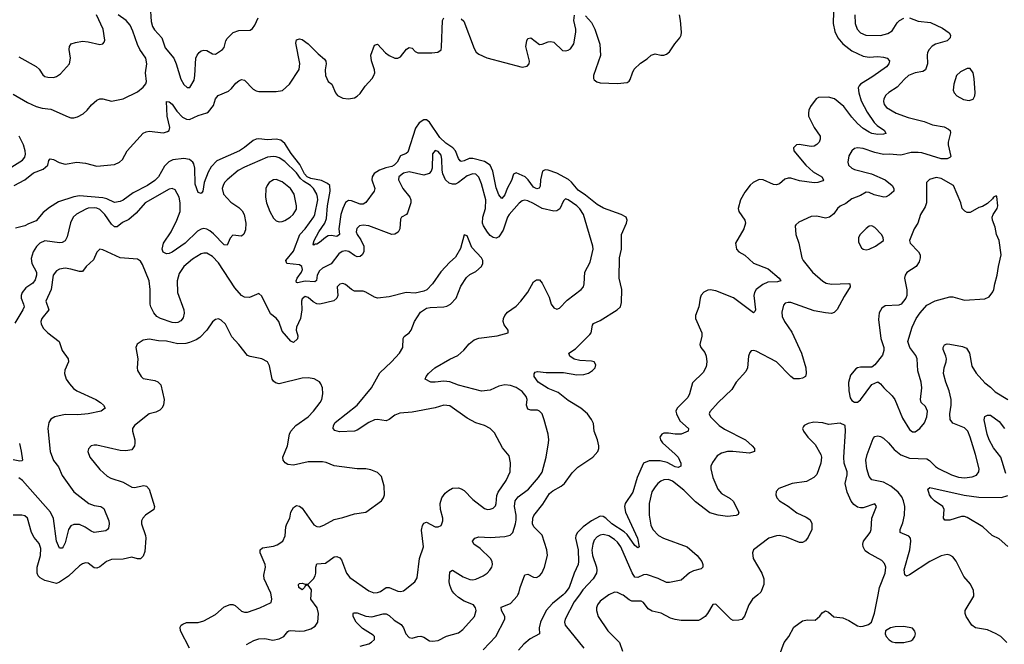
# Model space of a CAD drawing. Header units: inches. Extents: x 2143765 to 2212928, y 878963 to 1017374.
# Tile 184 of 256: x 2171475 to 2178286, y 979657 to 983976. Entities that reach past the tile are written whole.
import ezdxf

# ---------------------------------------------------------------- set-up
doc = ezdxf.new("R2010")
doc.units = ezdxf.units.IN
doc.header["$MEASUREMENT"] = 0
doc.layers.add('C1977', color=7, linetype='Continuous')
doc.layers.add('C1978', color=7, linetype='Continuous')

msp = doc.modelspace()

# ---------------------------------------------------------------- linework, layer by layer
at = {"layer": 'C1977', "color": 5}
for points, elevation in [([(2172650.9, 979630), (2172587.3, 979750), (2172585.6, 979774.4), (2172591.4, 979788.6), (2172602.8, 979797.2), (2172630, 979808.5), (2172710, 979807.2), (2172750, 979819.5), (2172830, 979862.6), (2172890, 979916.5), (2172930, 979932.9), (2172950, 979933.1), (2172965.8, 979925.8), (2173010, 979886.7), (2173030, 979879.5), (2173050, 979880.3), (2173137.2, 979910), (2173213.6, 979946.4), (2173218.7, 979970), (2173213.8, 980000)], 380), ([(2173043.9, 979656.1), (2173095.6, 979684.4), (2173130, 979695.6), (2173170, 979696.1), (2173225.4, 979685.4), (2173270, 979695.8), (2173303, 979710), (2173330, 979746), (2173338, 979750), (2173350, 979753), (2173410, 979747.2), (2173445.2, 979750), (2173490, 979764.5), (2173518, 979782), (2173538, 979810), (2173541.4, 979870), (2173532.7, 979910), (2173489.8, 979970), (2173491.3, 980000)], 360), ([(2173830, 979643.2), (2173890, 979660.7), (2173909.1, 979670.9), (2173929.7, 979690), (2173929.7, 979710), (2173919.7, 979719.7), (2173847.1, 979767.1), (2173803.7, 979810), (2173782.7, 979850), (2173780.9, 979870), (2173785.3, 979874.7), (2173810, 979873.6), (2173870, 979852.1), (2173910, 979846.3), (2173990, 979868.8), (2174010, 979867.1), (2174030, 979856.8), (2174064.7, 979824.7), (2174113.6, 979793.6), (2174129.3, 979770), (2174146, 979730), (2174170, 979704.5), (2174190, 979698.5), (2174230, 979711.7), (2174250, 979712.9), (2174270, 979707.4), (2174310, 979681.3), (2174330, 979677.6), (2174370, 979684.4), (2174427.6, 979712.4), (2174510, 979736.5), (2174540, 979760), (2174621.6, 979850), (2174632.4, 979890), (2174628, 979910), (2174613.6, 979930), (2174550, 979956.1), (2174510, 979981.4), (2174488.6, 980000)], 340), ([(2174680.7, 979619.3), (2174768.8, 979711.2), (2174830.4, 979830), (2174831, 979850), (2174808.4, 979890), (2174805.6, 979914.4), (2174870, 979938.8), (2174915.6, 979990), (2174921.7, 980000)], 320), ([(2175233.8, 980000), (2175160.2, 979939.8), (2175116.6, 979890), (2175076.8, 979810), (2175068.4, 979770), (2175071.2, 979728.8), (2175006, 979694), (2174963, 979657), (2174924.7, 979615.3)], 320), ([(2175346.5, 980000), (2175311.4, 979950), (2175249.1, 979830), (2175244, 979810), (2175249.3, 979789.3), (2175377.7, 979630)], 340), ([(2175551.4, 980000), (2175550, 979999.4), (2175490, 979954.8), (2175471.3, 979930), (2175464.2, 979910), (2175463.9, 979890), (2175477.3, 979850), (2175544.2, 979750), (2175624.9, 979670), (2175645.7, 979610)], 360), ([(2176581.3, 980000), (2176544.4, 979970), (2176518.4, 979930), (2176488.5, 979851.5), (2176470, 979829.4), (2176450, 979822.9), (2176410, 979821.6), (2176393.2, 979830), (2176290, 979935.6), (2176270, 979932), (2176232.6, 979870), (2176215.6, 979850), (2176190.1, 979829.9), (2176170, 979821.4), (2176050, 979821.8), (2176010, 979827.8), (2175977.9, 979837.9), (2175911.5, 979871.5), (2175850, 979886.2), (2175823.2, 979903.2), (2175790, 979945.1), (2175775.1, 979955.1), (2175710, 979955.1), (2175690, 979964.4), (2175650, 979996.4), (2175642.8, 980000)], 360), ([(2176730, 979583), (2176762.6, 979670), (2176795.1, 979710), (2176830, 979776.4), (2176890, 979818.4), (2176925.5, 979825.5), (2176977.2, 979822.8), (2177010, 979851.3), (2177025.6, 979874.4), (2177050, 979887.3), (2177070, 979878.8), (2177107.2, 979847.2), (2177170, 979839.2), (2177210, 979822.6), (2177270, 979785.8), (2177290, 979779.6), (2177310, 979781.7), (2177346.9, 979793.1), (2177367, 979810), (2177387.6, 979872.4), (2177413, 980000)], 360), ([(2178303.7, 979670), (2178260.7, 979710), (2178229.5, 979730), (2178170, 979756), (2178086.6, 979770), (2178061.3, 979790), (2178022.4, 979850), (2178014.7, 979870), (2178014.7, 979890), (2178074.3, 979990), (2178074, 980000)], 340)]:
    msp.add_lwpolyline(points, dxfattribs=dict(at, elevation=elevation))
at = {"layer": 'C1977', "color": 5, "elevation": 360}
msp.add_lwpolyline([(2177590, 979779.1), (2177530, 979777.3), (2177498.8, 979770), (2177463.8, 979750), (2177462, 979730), (2177468.9, 979710), (2177490, 979687), (2177510, 979674.9), (2177530, 979670.3), (2177590, 979669.1), (2177638.5, 979681.5), (2177652.8, 979690), (2177667.3, 979710), (2177672, 979730), (2177667.7, 979747.7), (2177650, 979769.7)], close=True, dxfattribs=at)
at = {"layer": 'C1978', "color": 5}
for points, elevation in [([(2172377.8, 984070), (2172384.6, 983964.6), (2172394, 983930), (2172406.9, 983906.9), (2172458, 983850), (2172482.2, 983782.2), (2172540.7, 983710), (2172557.6, 983670), (2172590, 983564), (2172610, 983527.3), (2172633.2, 983506.8), (2172652, 983508), (2172681.1, 983558.9), (2172686.9, 983590), (2172693.6, 983710), (2172701.8, 983730), (2172717.4, 983750), (2172730, 983760.9), (2172750, 983765.2), (2172770, 983762.6), (2172810, 983739.5), (2172830, 983738.4), (2172879, 983770), (2172890, 983784.7), (2172900.7, 983830), (2172910, 983846.8), (2172951.5, 983888.5), (2172990, 983901.6), (2173070, 983904), (2173084.8, 983915.2), (2173101.6, 983938.4), (2173125.1, 983990)], 340), ([(2171430, 983462.2), (2171530, 983404.2), (2171590, 983375.2), (2171630, 983364), (2171690, 983356.5), (2171810, 983305.5), (2171830, 983298.5), (2171850, 983297.7), (2171875.8, 983304.2), (2171915.3, 983324.7), (2171942.9, 983350), (2171972.2, 983387.8), (2172010, 983419.3), (2172030, 983428.2), (2172050, 983428.4), (2172110, 983412.7), (2172190, 983428.4), (2172290, 983477), (2172329.8, 983510.2), (2172346.8, 983533.2), (2172351.3, 983550), (2172346.6, 983610), (2172355.4, 983670), (2172348.9, 983710), (2172307.4, 983770), (2172290, 983805.1), (2172257.9, 983897.9), (2172238.4, 983938.4), (2172211.3, 983971.3), (2172155.3, 984010)], 340), ([(2171436.4, 982830), (2171511.8, 982868.2), (2171570, 982916.6), (2171636.6, 982943.4), (2171668.9, 982971.1), (2171678, 983002), (2171686.3, 983013.7), (2171710, 983010.4), (2171747.7, 982987.7), (2171790, 982978.3), (2171870, 982990.3), (2171930, 982983.7), (2172010, 982963.8), (2172130, 982975.8), (2172166, 982990), (2172186.6, 983010), (2172218.4, 983070), (2172330, 983192.2), (2172350, 983202), (2172370, 983204.9), (2172470, 983194), (2172497.7, 983202.3), (2172508.9, 983211.1), (2172514.4, 983230), (2172495.5, 983310), (2172490, 983411.3), (2172510, 983407.7), (2172530, 983391.6), (2172562.9, 983342.9), (2172602.2, 983302.2), (2172628.4, 983288.4), (2172650, 983285.5), (2172710, 983314.2), (2172768.7, 983331.3), (2172780.4, 983339.6), (2172816.3, 983383.7), (2172830.8, 983429.2), (2172847.2, 983452.8), (2172918.8, 983481.2), (2172940.2, 983499.8), (2172970, 983537.4), (2172990, 983553.7), (2173010, 983562.4), (2173030, 983558.4), (2173090, 983495.2), (2173110, 983483.5), (2173130, 983478.8), (2173250, 983479.2), (2173292.3, 983487.7), (2173341.8, 983530), (2173408.5, 983631.5), (2173413, 983673), (2173385.6, 983814.4), (2173390, 983838), (2173410, 983844.7), (2173430, 983839.1), (2173470, 983810.3), (2173539.4, 983739.4), (2173584.5, 983704.5), (2173593.7, 983690), (2173596, 983670), (2173589.1, 983630), (2173590.3, 983590), (2173608.2, 983550), (2173633.4, 983530), (2173659.3, 983470), (2173673.1, 983453.1), (2173710, 983434.4), (2173750, 983428.5), (2173790, 983435.8), (2173810, 983446.4), (2173830, 983466.4), (2173864, 983516), (2173912.8, 983570), (2173924.8, 983590), (2173930.7, 983610), (2173929, 983630), (2173908.5, 983691.5), (2173903.5, 983730), (2173930, 983800.5), (2173950, 983806.7), (2174006.2, 983746.2), (2174030, 983729.2), (2174070, 983711.3), (2174090, 983710.2), (2174110, 983719), (2174150, 983771.5), (2174170, 983784.9), (2174190, 983780.3), (2174210, 983756), (2174230, 983746.2), (2174326.1, 983746.1), (2174368.1, 983751.9), (2174390, 983768.5), (2174393.6, 983786.4), (2174398.7, 983970), (2174409.4, 983990)], 320), ([(2171470, 983720.3), (2171590, 983652.9), (2171610, 983633.7), (2171635.3, 983595.3), (2171650, 983583.1), (2171670, 983578), (2171710, 983577), (2171730, 983583.7), (2171757.3, 983602.7), (2171818.7, 983670), (2171826.3, 983710), (2171817.6, 983770), (2171820.7, 983790), (2171831.5, 983808.5), (2171860.8, 983819.2), (2171910, 983827), (2171950, 983824.2), (2172030, 983804.9), (2172051.3, 983808.7), (2172060.1, 983819.9), (2172064.1, 983835.9), (2172053.7, 983910), (2172006.2, 984010)], 360), ([(2174530, 983981.3), (2174546.8, 983966.8), (2174618.2, 983778.2), (2174632.8, 983752.8), (2174650, 983736.9), (2174706.7, 983713.3), (2174950, 983649.2), (2174984.8, 983655.2), (2175000.4, 983670), (2175000.8, 983690), (2174975.8, 983790), (2174982, 983830), (2174990, 983846), (2175010, 983850.8), (2175070, 983804.9), (2175090, 983806.7), (2175130, 983824.4), (2175150, 983826.4), (2175170, 983821.6), (2175230, 983763.7), (2175250, 983760.3), (2175270, 983764.6), (2175284.7, 983775.3), (2175308.4, 983810), (2175322.6, 983890), (2175322, 983910), (2175307.6, 983970), (2175312.7, 984007.3)], 320), ([(2177103.6, 984030), (2177102.3, 983950), (2177114.3, 983894.3), (2177133.4, 983850), (2177169.2, 983810), (2177230, 983760.1), (2177310, 983723.8), (2177350, 983718), (2177410, 983722.3), (2177450, 983718.2), (2177474.4, 983710), (2177491.1, 983691.1), (2177488, 983670), (2177470.2, 983650), (2177377.4, 983582.6), (2177291.8, 983530), (2177281.3, 983518.7), (2177275.9, 983504.1), (2177279.1, 983470), (2177294.9, 983414.9), (2177337.4, 983337.4), (2177385.5, 983265.5), (2177405.7, 983245.7), (2177458, 983210), (2177466, 983190), (2177450, 983184.2), (2177410, 983182.7), (2177370.2, 983189.8), (2177350, 983199.3), (2177310, 983224.1), (2177270, 983259.1), (2177230, 983302.6), (2177175.4, 983375.4), (2177110.9, 983430), (2177070, 983440.2), (2177000.7, 983439.3), (2176984.9, 983430), (2176944.2, 983375.8), (2176933, 983350), (2176930.4, 983330), (2176932.4, 983310), (2176971.7, 983230), (2177012.9, 983170), (2177012.6, 983150), (2177005.2, 983130), (2176990, 983112.6), (2176970, 983102.4), (2176950, 983099.8), (2176867.4, 983112.6), (2176847.7, 983110), (2176827, 983090), (2176830.3, 983070), (2176914, 982970), (2176964.5, 982924.5), (2177022.6, 982890), (2177035.2, 982870), (2177030, 982861.6), (2176996, 982850), (2176970, 982847.7), (2176870, 982862.7), (2176810, 982879.9), (2176790, 982881), (2176766.6, 982873.4), (2176730, 982841.1), (2176710, 982835.1), (2176690, 982836.8), (2176618, 982870), (2176590, 982871.7), (2176547.7, 982850), (2176527.6, 982832.4), (2176490, 982783.7), (2176460.9, 982730), (2176444.6, 982670), (2176448.9, 982650), (2176491.6, 982590), (2176495.6, 982570), (2176483.1, 982530), (2176426.4, 982430), (2176434, 982390), (2176448.4, 982370), (2176490, 982347.4), (2176550, 982292.9), (2176653.4, 982253.4), (2176728.2, 982190), (2176740.7, 982170), (2176715.9, 982164.1), (2176650, 982162.2), (2176615.3, 982144.7), (2176570.3, 982110), (2176557, 982090), (2176554.3, 982070), (2176564.9, 981970), (2176561.1, 981958.9), (2176550.3, 981949.7), (2176412, 982052), (2176290, 982100.7), (2176251.7, 982108.3), (2176234.1, 982105.9), (2176208.2, 982091.8), (2176190, 982072), (2176182.3, 982050), (2176172.9, 981990), (2176150.2, 981930), (2176150.2, 981910), (2176193, 981810), (2176193, 981787), (2176180.3, 981730), (2176186, 981710), (2176214.1, 981674.1), (2176223.6, 981650), (2176229.2, 981610), (2176223.4, 981576.6), (2176203.2, 981536.8), (2176130, 981464.7), (2176109.4, 981390), (2176096.5, 981363.5), (2176022.2, 981290), (2176013.6, 981270), (2176017.4, 981250), (2176042.5, 981202.5), (2176101.1, 981150), (2176099.5, 981130), (2176049.9, 981109.9), (2176010, 981109.1), (2175962.4, 981117.6), (2175930, 981117.4), (2175916.3, 981110), (2175903.8, 981090), (2175908.2, 981070), (2175922.4, 981050), (2176010, 980972.7), (2176028.9, 980950), (2176048.5, 980910), (2176047.7, 980890), (2176030, 980879.7), (2176010, 980884.5), (2175954.5, 980914.5), (2175906, 980926), (2175830, 980924.6), (2175790.2, 980910), (2175747.1, 980810), (2175716.8, 980710), (2175663.2, 980630), (2175659.7, 980610), (2175666.7, 980570), (2175748.3, 980390), (2175761, 980330), (2175750, 980325.1), (2175730, 980341.1), (2175676.2, 980416.2), (2175655.9, 980435.9), (2175570, 980489), (2175530, 980529.9), (2175510, 980541.2), (2175490, 980542.1), (2175430, 980511.4), (2175373.2, 980470), (2175332.5, 980430), (2175322.5, 980410), (2175319, 980390), (2175337.2, 980310), (2175340.8, 980230), (2175337.3, 980210), (2175310.7, 980150), (2175276.4, 980050), (2175246, 980010), (2175233.8, 980000)], 320), ([(2177630, 983990.2), (2177690, 983967.2), (2177776.1, 983956.1), (2177857.5, 983917.5), (2177905.2, 983885.2), (2177914, 983870), (2177910.3, 983850), (2177890.4, 983830), (2177810, 983806.8), (2177787.6, 983792.4), (2177765.4, 983770), (2177754.7, 983750), (2177751.1, 983730), (2177754, 983670), (2177740.3, 983630), (2177722.3, 983617.7), (2177670, 983608.5), (2177622.3, 983590), (2177594.3, 983565.7), (2177545.2, 983510), (2177486.9, 983473.1), (2177466.1, 983453.9), (2177453.2, 983430), (2177450.2, 983410), (2177454, 983390), (2177470, 983370.3), (2177537.6, 983330), (2177621.1, 983301.1), (2177731.8, 983271.8), (2177790, 983249.4), (2177870, 983235), (2177900.4, 983220.4), (2177911.3, 983210), (2177913, 983193), (2177898.6, 983130), (2177898.6, 983110), (2177914.9, 983030), (2177910, 983022.9), (2177890, 983014), (2177850, 983014.6), (2177714.7, 983054.7), (2177690, 983058), (2177642.2, 983057.8), (2177570, 983039.9), (2177490, 983046.2), (2177450, 983044.9), (2177390, 983058), (2177310, 983084.8), (2177270, 983089.7), (2177250, 983084.7), (2177230, 983069.6), (2177210, 983036), (2177203.2, 982990), (2177208.9, 982970), (2177230.2, 982950.2), (2177250, 982941.2), (2177368, 982910), (2177462.4, 982870), (2177510.3, 982830), (2177521.6, 982810), (2177520.5, 982790), (2177490, 982762), (2177468.7, 982751.3), (2177451.5, 982748.5), (2177385, 982765), (2177350, 982780.3), (2177330, 982782.6), (2177290, 982761), (2177230, 982737), (2177190, 982706.2), (2177150, 982686.3), (2177132.2, 982670), (2177106.2, 982633.8), (2177077.3, 982610), (2177050, 982604.8), (2176990, 982617.3), (2176950, 982614.3), (2176864.2, 982575.8), (2176843.1, 982556.9), (2176839.1, 982550), (2176844.4, 982490), (2176863.8, 982430), (2176886.4, 982330), (2176894.4, 982310), (2176959.2, 982230), (2177030, 982169.1), (2177054.6, 982154.6), (2177090, 982146.7), (2177210, 982153.1), (2177216.3, 982150), (2177218.7, 982130), (2177177.2, 982062.8), (2177130, 981971.5), (2177110, 981952.6), (2177090, 981945.7), (2177050, 981948.3), (2176970, 981962.6), (2176810, 982019.7), (2176790, 982021.3), (2176770, 982015.1), (2176758.7, 982001.3), (2176746, 981954), (2176750, 981924.9), (2176766.5, 981890), (2176816.1, 981816.1), (2176884, 981670), (2176912.3, 981570), (2176914.7, 981530), (2176910, 981509.6), (2176890, 981498.3), (2176870, 981493.7), (2176830, 981493), (2176810, 981508), (2176710, 981609.8), (2176570, 981683.1), (2176550, 981689.6), (2176534.4, 981685.6), (2176525.4, 981674.6), (2176517.4, 981650), (2176510.2, 981570), (2176496.9, 981543.1), (2176432, 981470), (2176401.5, 981418.5), (2176307, 981330), (2176250, 981265.2), (2176243.7, 981250), (2176253.1, 981230), (2176314.4, 981170), (2176350, 981145.7), (2176495.8, 981070), (2176542, 981030), (2176557.3, 981010), (2176557.3, 980990), (2176522.3, 980977.7), (2176409.1, 980990.9), (2176370, 980989.7), (2176330, 980979.7), (2176300.2, 980959.8), (2176266.4, 980913.6), (2176256.5, 980890), (2176254.9, 980870), (2176269.5, 980810), (2176303.5, 980730), (2176330, 980700.2), (2176390, 980664.4), (2176410, 980647), (2176450.4, 980570), (2176445.2, 980554.8), (2176430, 980546.6), (2176370, 980540.6), (2176306.6, 980550), (2176250, 980565.5), (2176150, 980642), (2176070, 980722.7), (2175990, 980786.1), (2175964, 980796), (2175930, 980794.8), (2175910, 980785.3), (2175890, 980768.6), (2175870, 980746.9), (2175848.4, 980711.6), (2175829.2, 980630), (2175830.2, 980550), (2175841.1, 980481.1), (2175853.8, 980450), (2175893.8, 980410), (2175928.9, 980390), (2176092.9, 980330), (2176161.7, 980270), (2176193.4, 980230), (2176201.3, 980210), (2176201.6, 980190), (2176190, 980178.4), (2176135.2, 980164.8), (2176108.2, 980151.8), (2176050, 980100.9), (2175970, 980083.5), (2175950, 980085.4), (2175892.4, 980112.4), (2175810, 980140.5), (2175790, 980136.9), (2175750, 980119.9), (2175730, 980122.2), (2175711.9, 980151.9), (2175633.1, 980330), (2175610, 980363), (2175590, 980381.6), (2175550, 980406.6), (2175510, 980416.8), (2175490, 980411.7), (2175470, 980399.2), (2175450, 980376.3), (2175439.7, 980350), (2175432.7, 980307.3), (2175438, 980270), (2175465.5, 980190), (2175467.9, 980170), (2175464.3, 980150), (2175442.8, 980110), (2175370, 980033.5), (2175346.5, 980000)], 340), ([(2175390, 984003), (2175430, 983956.3), (2175453.1, 983910), (2175487.1, 983807.1), (2175491.9, 983728.1), (2175443.7, 983590), (2175444.9, 983570), (2175450, 983560.7), (2175466.3, 983546.3), (2175490, 983539.5), (2175610, 983535.8), (2175677.6, 983542.4), (2175690, 983550.7), (2175697.5, 983562.5), (2175713.7, 983610), (2175726.6, 983633.4), (2175770, 983675.3), (2175815.2, 983704.8), (2175843.7, 983730), (2175870, 983739.5), (2175910, 983730.4), (2175930, 983730.5), (2175950, 983738), (2175970, 983753.4), (2176007.6, 983810), (2176040.5, 983850), (2176049.7, 983870), (2176052.4, 983890), (2176047.1, 983970), (2176039.7, 984010)], 320), ([(2177250.9, 984010), (2177253.4, 983950), (2177267.6, 983910), (2177290, 983885.2), (2177328.9, 983868.9), (2177430, 983865.9), (2177479.7, 983880.3), (2177510, 983900.3), (2177545.7, 983954.3), (2177561.3, 983970), (2177590, 983987.6)], 340), ([(2174921.7, 980000), (2174927.7, 980010), (2174937, 980050), (2174970, 980138), (2174990, 980141.1), (2175030, 980120.2), (2175050, 980119.7), (2175070, 980131), (2175087.4, 980150), (2175106.1, 980190), (2175125.7, 980270), (2175121.3, 980310), (2175090, 980411.7), (2175031.7, 980470), (2175023.2, 980490), (2175023.8, 980530), (2175032.2, 980547.8), (2175093.1, 980626.9), (2175140.7, 980699.3), (2175162.8, 980717.2), (2175219.9, 980750), (2175242.6, 980770), (2175297.5, 980842.5), (2175337, 980883), (2175438.5, 980950), (2175473.3, 980990), (2175481.1, 981010), (2175482, 981030), (2175472.2, 981070), (2175449.2, 981130), (2175443.5, 981183.5), (2175430, 981212), (2175403.5, 981250), (2175356.9, 981290), (2175270, 981342.9), (2175199, 981399), (2175130, 981426.8), (2175062.6, 981470), (2175034.5, 981510), (2175033.2, 981526.8), (2175041.5, 981538.5), (2175057.2, 981542.8), (2175115.9, 981535.9), (2175235.9, 981535.9), (2175330, 981521.2), (2175377, 981523), (2175410, 981532.4), (2175437.2, 981550), (2175455.1, 981570), (2175460.9, 981590), (2175448.7, 981610), (2175430, 981615.6), (2175350, 981619.3), (2175310, 981629.8), (2175281.6, 981650), (2175274.5, 981670), (2175318.8, 981701.2), (2175420, 981800), (2175428.3, 981810), (2175437, 981863), (2175444.9, 981875.1), (2175490, 981896.1), (2175607.8, 981970), (2175630, 981990.6), (2175638.7, 982021.3), (2175641.3, 982110), (2175621.6, 982190), (2175624.2, 982330), (2175638.7, 982390), (2175638.4, 982490), (2175672.6, 982570), (2175676.9, 982590), (2175669.5, 982610), (2175636, 982630), (2175514, 982674), (2175470, 982699.2), (2175390, 982763), (2175338, 982798), (2175293.2, 982853.2), (2175270.9, 982870.9), (2175190, 982915.5), (2175130, 982935.9), (2175110, 982938.4), (2175092.2, 982927.8), (2175077.1, 982870), (2175075.1, 982824.9), (2175069.1, 982810.9), (2175052.2, 982807.8), (2175030, 982817.8), (2174992, 982870), (2174970.6, 982890.6), (2174910, 982916.3), (2174891.9, 982908.1), (2174876.4, 982863.6), (2174846.7, 982810), (2174830, 982764.7), (2174810, 982739.5), (2174790, 982764.2), (2174770, 982814.7), (2174748, 982930), (2174729.9, 982970), (2174690, 982995.5), (2174610, 983015.9), (2174584.4, 983015.6), (2174550, 982999.9), (2174530, 982996), (2174521.3, 983001.3), (2174510, 983016.3), (2174490.6, 983070.6), (2174470.4, 983090), (2174422.2, 983122.2), (2174380.9, 983160.9), (2174310, 983267.7), (2174290, 983283.4), (2174270, 983284), (2174237.5, 983262.5), (2174213.1, 983226.9), (2174159.7, 983060.3), (2174149.4, 983050.6), (2174110, 983035.2), (2174085.7, 982990), (2174066.2, 982970), (2174050, 982961), (2174007.1, 982952.9), (2173964.7, 982935.3), (2173928.3, 982911.7), (2173912.3, 982890), (2173911.5, 982870), (2173932.6, 982810), (2173928.3, 982791.7), (2173868.4, 982711.6), (2173850, 982699.8), (2173830, 982699.8), (2173770, 982724.2), (2173750, 982725.7), (2173730, 982711.8), (2173710, 982671.1), (2173696.5, 982630), (2173682.4, 982530), (2173688.2, 982490), (2173670, 982477.4), (2173630, 982484.2), (2173610, 982481.5), (2173589.7, 982470.3), (2173550, 982435.3), (2173530, 982425), (2173515.8, 982424.2), (2173510, 982417.2), (2173505.1, 982425.1), (2173512, 982450), (2173543.6, 982510), (2173585.3, 982570), (2173597.6, 982602.4), (2173604.2, 982690), (2173623.8, 982790), (2173620.3, 982830), (2173604.2, 982844.2), (2173563.7, 982863.7), (2173490, 982877.2), (2173463.5, 982890), (2173444.7, 982910), (2173414, 982974), (2173353.1, 983050), (2173310, 983119.5), (2173282.3, 983142.3), (2173250, 983149.4), (2173190, 983144.5), (2173130, 983152.2), (2173110, 983149.9), (2173090, 983139.8), (2173030, 983091.6), (2172995.6, 983070), (2172840, 983000), (2172800.7, 982959.3), (2172778.5, 982921.5), (2172752, 982850), (2172742.8, 982790), (2172730, 982774), (2172710, 982781.2), (2172690, 982839), (2172686.6, 982950), (2172678.8, 982978.8), (2172671.8, 982991.8), (2172650, 983009.8), (2172610, 983016.7), (2172533.6, 983006.4), (2172506.1, 982993.9), (2172476.9, 982963.1), (2172436.4, 982890), (2172410, 982865.4), (2172359.1, 982830), (2172260.4, 982779.6), (2172190, 982727.3), (2172170, 982718), (2172130, 982711.8), (2172076.9, 982736.9), (2172050, 982743.7), (2171890, 982758), (2171850, 982752.5), (2171743.1, 982716.9), (2171682.3, 982677.7), (2171637.7, 982642.3), (2171590, 982584.4), (2171535.5, 982564.5), (2171510, 982549.8), (2171446, 982534)], 320), ([(2171421.5, 982958.5), (2171495.8, 983004.2), (2171510, 983024.9), (2171514.7, 983045.3), (2171513.4, 983070), (2171502.5, 983110), (2171470.9, 983170.9)], 340), ([(2174488.6, 980000), (2174477.1, 980010), (2174464.2, 980030), (2174450, 980066.6), (2174446.3, 980090), (2174450, 980157.3), (2174470, 980170.3), (2174543, 980123), (2174590, 980105.3), (2174610, 980103.7), (2174630, 980107.4), (2174680.5, 980130), (2174709.6, 980150), (2174727.6, 980170), (2174740.7, 980190), (2174745.6, 980210), (2174742.4, 980230), (2174731.5, 980250), (2174659.4, 980319.4), (2174617.6, 980350), (2174607.3, 980370), (2174622.7, 980390), (2174650, 980400.3), (2174730, 980396.5), (2174830, 980401.4), (2174867.4, 980412.6), (2174885.7, 980430), (2174905.7, 980490), (2174910, 980518), (2174909.4, 980550), (2174898.2, 980610), (2174902.7, 980650), (2174923.8, 980676.2), (2174994.6, 980730), (2175064.8, 980810), (2175090, 980848.4), (2175117.6, 980950), (2175133.3, 981050), (2175135.6, 981070), (2175129.6, 981110), (2175104, 981210), (2175088.2, 981250), (2175070, 981269.7), (2175056, 981276), (2175010, 981275.9), (2174990, 981282.6), (2174981.4, 981310), (2174985.5, 981350), (2174978.5, 981370), (2174950, 981404.5), (2174910, 981432), (2174870, 981446.4), (2174830, 981450.7), (2174790, 981441.8), (2174730, 981415.3), (2174670, 981407.6), (2174510, 981448.7), (2174450, 981471.2), (2174410, 981475.8), (2174350, 981469), (2174318, 981470), (2174279.3, 981490), (2174286.6, 981510), (2174302.9, 981530), (2174347.6, 981570), (2174450, 981629.2), (2174506.6, 981653.4), (2174546.6, 981690), (2174584.4, 981735.6), (2174618.3, 981761.7), (2174650, 981774.2), (2174779, 981790), (2174854, 981810), (2174853.2, 981830), (2174826.9, 981866.9), (2174820.5, 981890), (2174822.4, 981910), (2174831.6, 981930), (2174850, 981954.4), (2174910, 981996.4), (2174941.6, 982030), (2174990, 982093), (2175030, 982163), (2175050, 982178), (2175070, 982178), (2175090, 982154), (2175137.5, 982057.5), (2175152.2, 982010), (2175170, 981983), (2175190, 981974.9), (2175210, 981981.6), (2175262.6, 982037.4), (2175359.6, 982110), (2175374.7, 982130), (2175380.5, 982150), (2175385.1, 982230), (2175420.3, 982299.7), (2175441.7, 982390), (2175439.7, 982410), (2175374, 982630), (2175350, 982668.4), (2175328.4, 982690), (2175270, 982731), (2175250, 982738.4), (2175235.8, 982724.2), (2175211.8, 982668.2), (2175190, 982653.5), (2175170, 982652.7), (2175090, 982670.4), (2175030, 982706.2), (2174990, 982722.6), (2174970, 982728), (2174950, 982723.8), (2174930, 982707.9), (2174862, 982630), (2174850.1, 982610), (2174818.7, 982521.3), (2174790, 982474.5), (2174770, 982464.8), (2174750, 982469.8), (2174730, 982483.8), (2174710, 982507.9), (2174682.5, 982550), (2174675.6, 982570), (2174678.8, 982610), (2174697.2, 982670), (2174700.4, 982730), (2174670, 982840.5), (2174650, 982888.4), (2174630, 982907.6), (2174610, 982910.7), (2174570, 982895.9), (2174510, 982849.8), (2174490, 982839.5), (2174470, 982838.3), (2174446.6, 982846.6), (2174420.6, 982870), (2174401.1, 982910), (2174396.6, 982936.6), (2174395.7, 983010), (2174390, 983039.5), (2174370, 983064.7), (2174350, 983071.1), (2174330.3, 983049.7), (2174329.1, 982950), (2174322.3, 982930), (2174308.3, 982911.7), (2174270, 982902.2), (2174170, 982923.4), (2174130, 982914.8), (2174097.4, 982890), (2174096.5, 982870), (2174126, 982810), (2174173.7, 982750), (2174181.5, 982730), (2174181.6, 982710), (2174158.2, 982641.8), (2174150, 982629.7), (2174117.1, 982610), (2174110, 982597.2), (2174104, 982530), (2174094.1, 982505.9), (2174070, 982492.4), (2174050, 982489.8), (2173890, 982550.5), (2173850, 982554.5), (2173826.4, 982550), (2173806.8, 982533.2), (2173802.3, 982510), (2173808.7, 982490), (2173834.3, 982454.3), (2173854.8, 982410), (2173855.3, 982370), (2173844.4, 982350), (2173830, 982339.4), (2173810, 982335.9), (2173790, 982344.8), (2173753, 982373), (2173730, 982377.3), (2173705.6, 982374.4), (2173682.6, 982357.4), (2173630, 982288.7), (2173570, 982258), (2173550, 982240.3), (2173533.5, 982210), (2173527.8, 982172.2), (2173517.4, 982162.6), (2173450, 982167.4), (2173396.6, 982156.6), (2173390, 982158), (2173387.3, 982170), (2173395.6, 982190), (2173423.4, 982230), (2173430.8, 982250), (2173427.9, 982270), (2173410, 982280.7), (2173322.7, 982290), (2173316.8, 982310), (2173370, 982376.2), (2173412.4, 982490), (2173450, 982530.2), (2173510, 982613.2), (2173517.6, 982630), (2173536.4, 982730), (2173535.8, 982750), (2173529.9, 982770), (2173507.5, 982810), (2173487.1, 982830), (2173439.2, 982859.2), (2173418.6, 982878.6), (2173390, 982917.8), (2173310, 982995), (2173270, 983021.9), (2173250, 983027.9), (2173230, 983031.2), (2173190, 983026.1), (2173030, 982957), (2172987, 982933), (2172910, 982869.8), (2172892.1, 982850), (2172881.8, 982830), (2172876.6, 982810), (2172885.2, 982770), (2172935.3, 982715.3), (2172990, 982676.9), (2173013.9, 982653.9), (2173027.6, 982630), (2173039.7, 982570), (2173037.1, 982522.9), (2173026.8, 982493.2), (2173010, 982478.7), (2172950, 982486), (2172930, 982466.6), (2172910, 982417), (2172890, 982419.1), (2172816.1, 982496.1), (2172790, 982516.8), (2172770, 982527.5), (2172750, 982531.3), (2172730, 982527.5), (2172706, 982514), (2172620.6, 982430), (2172530, 982367.8), (2172510, 982358.7), (2172490, 982358.3), (2172468.7, 982368.7), (2172460.8, 982390), (2172470.6, 982430), (2172523.1, 982510), (2172562.5, 982590), (2172584.3, 982650), (2172586.2, 982710), (2172578.8, 982750), (2172550, 982799.7), (2172530, 982808.4), (2172510, 982804.5), (2172344, 982710), (2172281.3, 982638.7), (2172230, 982595.3), (2172186.2, 982573.8), (2172150, 982543.1), (2172130, 982544.8), (2172110, 982562.3), (2172063.2, 982630), (2172030, 982662.7), (2172010, 982672), (2171990, 982674.7), (2171950, 982672.2), (2171933.6, 982666.4), (2171868.2, 982631.8), (2171844.7, 982610), (2171827.5, 982572.5), (2171804.2, 982475.8), (2171790, 982446.3), (2171770, 982435.1), (2171750, 982433.3), (2171650, 982447.3), (2171614.4, 982430), (2171591.7, 982408.3), (2171568.6, 982371.4), (2171555.2, 982324.8), (2171559, 982290), (2171590.8, 982230), (2171592.6, 982210), (2171583.1, 982176.9), (2171566.5, 982153.5), (2171518.8, 982121.2), (2171492.1, 982090), (2171485.1, 982070), (2171484.7, 982050), (2171502.1, 982010), (2171505.1, 981990), (2171497.7, 981970), (2171441.9, 981878.1)], 340), ([(2173491.3, 980000), (2173492.9, 980032.9), (2173470, 980066.6), (2173450, 980062), (2173445.5, 980050), (2173430, 980034.5), (2173405.1, 980050), (2173402.9, 980070), (2173410, 980076.4), (2173430, 980078.7), (2173450, 980072.7), (2173470, 980074), (2173508.3, 980110), (2173519.3, 980130), (2173523.8, 980150), (2173523.1, 980190), (2173530, 980213.4), (2173590, 980218.9), (2173650, 980262.6), (2173670, 980263.1), (2173690, 980254.9), (2173702, 980242), (2173736, 980150), (2173758, 980118), (2173890, 980027.4), (2173926, 980014), (2173950, 980014.6), (2173970, 980021.7), (2174010, 980049), (2174030, 980050.2), (2174090, 980024.9), (2174110, 980022.4), (2174130, 980026), (2174209.3, 980090), (2174223.6, 980116.4), (2174240.4, 980250), (2174269, 980330), (2174254.1, 980445.9), (2174260.6, 980479.4), (2174270, 980494.8), (2174290, 980500.7), (2174350, 980470.4), (2174370, 980468.4), (2174390, 980479.1), (2174396.3, 980490), (2174402.6, 980510), (2174401.5, 980530), (2174385.6, 980590), (2174384.1, 980630), (2174394.4, 980670), (2174418.8, 980701.2), (2174440.2, 980719.8), (2174470, 980736.9), (2174510, 980738.8), (2174530, 980733), (2174550, 980720.7), (2174610, 980657.5), (2174690, 980595.3), (2174710, 980588.8), (2174730, 980592), (2174750, 980599.5), (2174765.9, 980614.1), (2174771.8, 980630), (2174774.9, 980685.1), (2174783.8, 980710), (2174840.4, 980790), (2174867.1, 980850), (2174870.9, 980910.9), (2174860.1, 980960.1), (2174815.2, 981015.2), (2174759.5, 981119.5), (2174730, 981149.6), (2174690, 981169.7), (2174630, 981188.4), (2174570, 981219.8), (2174450, 981305.1), (2174410, 981311.8), (2174348, 981292), (2174190, 981262.3), (2174105.7, 981254.3), (2174070, 981241.1), (2174030, 981210.8), (2174010, 981202), (2173950.6, 981210.6), (2173930, 981208.9), (2173890, 981189.8), (2173810, 981137.6), (2173790, 981132), (2173687, 981127), (2173656.2, 981136.2), (2173643.7, 981150), (2173645.6, 981170), (2173656.3, 981190), (2173810.4, 981309.6), (2173908.5, 981430), (2173966.5, 981533.5), (2174047.8, 981610), (2174102.9, 981670), (2174124.5, 981710), (2174127.9, 981772.1), (2174135.3, 981784.7), (2174169.4, 981810.6), (2174184, 981830), (2174205.2, 981890), (2174246.8, 981953.2), (2174290, 981981), (2174313.6, 981986.4), (2174410, 981990.6), (2174430, 981995.5), (2174456, 982010), (2174495.1, 982050), (2174526.6, 982133.4), (2174565.4, 982194.6), (2174590, 982214.8), (2174630, 982236), (2174669.2, 982270), (2174679.3, 982290), (2174679.5, 982310), (2174669.5, 982330), (2174601.7, 982401.7), (2174570, 982482), (2174550, 982488), (2174525.2, 982394.8), (2174490, 982335.3), (2174450, 982299), (2174388.1, 982231.9), (2174330.5, 982149.5), (2174290.6, 982109.4), (2174270, 982099), (2174210, 982085.2), (2174149.1, 982089.1), (2174030, 982059.6), (2173950, 982051.3), (2173930, 982057.4), (2173870, 982093), (2173850, 982098), (2173790, 982098), (2173770, 982109.6), (2173730, 982145.1), (2173710, 982151.3), (2173690, 982147.6), (2173670.4, 982130), (2173674.9, 982070), (2173669, 982050), (2173647.9, 982032.1), (2173551.5, 982008.5), (2173530, 982010.6), (2173504.2, 982024.2), (2173470, 982055.5), (2173450, 982061.5), (2173430, 982046.6), (2173425.5, 982030), (2173425.9, 981970), (2173418.4, 981910), (2173390.2, 981850), (2173388.7, 981828.7), (2173400.2, 981790), (2173397.7, 981770), (2173370, 981744), (2173350, 981754), (2173290, 981822.4), (2173267.4, 981890), (2173250, 981913), (2173210, 981942.4), (2173150, 982064.5), (2173130, 982082), (2173064.9, 982055.1), (2173030, 982057.7), (2173009.1, 982069.1), (2172962.3, 982122.3), (2172850, 982295.3), (2172810, 982338), (2172770, 982360.8), (2172750, 982362.4), (2172730, 982356.1), (2172670, 982320.3), (2172610.2, 982270), (2172577.9, 982222.1), (2172565, 982170), (2172565.9, 982090), (2172610.2, 981970), (2172613.6, 981946.4), (2172605.6, 981914.4), (2172590, 981894.8), (2172570, 981882.9), (2172550, 981879.5), (2172530, 981881.4), (2172450, 981910.7), (2172424.9, 981924.9), (2172403.7, 981950), (2172383.2, 981990), (2172378.4, 982010), (2172377.3, 982110), (2172369.9, 982170), (2172324.3, 982284.3), (2172310, 982307.1), (2172290, 982319.2), (2172170, 982329.8), (2172050, 982386), (2172030, 982389.2), (2172010, 982369), (2171984.7, 982315.3), (2171935.8, 982270), (2171910, 982235.6), (2171890, 982234.2), (2171830, 982251.1), (2171790, 982257.2), (2171750, 982250.7), (2171730, 982240.8), (2171706.8, 982210), (2171693.1, 982110), (2171656.8, 982030), (2171676, 981970), (2171628.1, 981910), (2171622, 981890), (2171622.7, 981870), (2171640.1, 981840.1), (2171668.9, 981810), (2171748.9, 981750), (2171769.4, 981689.4), (2171810.3, 981630), (2171811.8, 981610), (2171787.5, 981552.5), (2171784.4, 981530), (2171796.9, 981490), (2171819.3, 981459.3), (2171846.6, 981426.6), (2171870, 981410.2), (2172003, 981350), (2172034.9, 981330), (2172055.5, 981310), (2172066.8, 981290), (2172038, 981270), (2171950, 981249.8), (2171876.4, 981243.6), (2171790, 981245.7), (2171718.8, 981230), (2171690, 981213.6), (2171676.4, 981190), (2171670.3, 981149.7), (2171686, 980990), (2171708.3, 980928.3), (2171743.8, 980883.8), (2171770, 980824.9), (2171850, 980711.3), (2171954.4, 980630), (2171990, 980617.1), (2172036, 980610), (2172056.7, 980596.7), (2172091, 980511), (2172094, 980490), (2172090, 980461.2), (2172083, 980450), (2172070, 980441.3), (2171990, 980431.1), (2171970, 980438.5), (2171928, 980468), (2171890, 980484.6), (2171850, 980485.8), (2171830, 980475.3), (2171812.3, 980450), (2171790, 980359), (2171776.4, 980330), (2171770, 980322), (2171750, 980320.9), (2171730, 980369.2), (2171708, 980528), (2171687.7, 980570), (2171494, 980790), (2171470, 980808.2)], 360), ([(2173213.8, 980000), (2173212.1, 980010), (2173167.1, 980110), (2173164.4, 980135.6), (2173176.3, 980190), (2173172.6, 980210), (2173139.2, 980290), (2173139.7, 980310), (2173155.8, 980324.2), (2173230, 980335.8), (2173255.7, 980344.3), (2173296.2, 980370), (2173312.5, 980407.5), (2173317.3, 980470), (2173323.1, 980490), (2173343.6, 980530), (2173351.8, 980570), (2173370, 980604), (2173390, 980616.3), (2173410, 980613.4), (2173430, 980599.1), (2173510, 980483.1), (2173530, 980471.7), (2173550, 980470.3), (2173579.6, 980480.4), (2173650, 980520.5), (2173710, 980533.4), (2173790, 980558.8), (2173870, 980571), (2173977.2, 980650), (2173992.3, 980670), (2173999.5, 980690), (2173997, 980750), (2173977.6, 980817.6), (2173950, 980846), (2173903.3, 980863.3), (2173870, 980869.6), (2173810, 980869.6), (2173650, 980892), (2173595.1, 980915.1), (2173570, 980919.7), (2173470, 980918.3), (2173370, 980895.4), (2173330, 980900.5), (2173312.2, 980912.2), (2173297.6, 980930), (2173296.3, 980950), (2173328.5, 981030), (2173342.6, 981110), (2173351.1, 981130), (2173386.3, 981170), (2173470.8, 981230), (2173507.6, 981270), (2173552.8, 981330), (2173564.7, 981350), (2173571.6, 981390), (2173569.5, 981429.5), (2173558.9, 981458.9), (2173550, 981473.2), (2173511.8, 981491.8), (2173470, 981500.7), (2173430, 981496.9), (2173270, 981457.3), (2173244.4, 981464.4), (2173230, 981475.6), (2173221.5, 981490), (2173202.8, 981582.8), (2173189.7, 981609.7), (2173151, 981631), (2173070, 981646.6), (2173050, 981655.1), (2172991.3, 981730), (2172942.4, 981782.4), (2172899.6, 981870), (2172870, 981899.5), (2172850, 981906.6), (2172830, 981902.7), (2172810, 981886), (2172770.2, 981829.8), (2172720.7, 981779.3), (2172697, 981763), (2172650, 981743.1), (2172623.4, 981736.6), (2172570, 981735.6), (2172490, 981753.1), (2172435.6, 981755.6), (2172370, 981766.6), (2172330, 981759.3), (2172287.1, 981732.9), (2172278.8, 981710), (2172293, 981630), (2172287.3, 981570), (2172291, 981550), (2172314.8, 981510), (2172330, 981494.8), (2172410, 981480.3), (2172431.4, 981471.4), (2172451.6, 981451.6), (2172474.3, 981350), (2172468.9, 981310), (2172458, 981290), (2172443.5, 981276.5), (2172416.9, 981263.1), (2172370, 981249.7), (2172268.4, 981170), (2172256.4, 981150), (2172255.3, 981130), (2172271.7, 981070), (2172272.8, 981047.2), (2172270, 981029.2), (2172250, 981002), (2172210, 980995.1), (2172170, 980996.3), (2172010, 981034.3), (2171990, 981035.1), (2171970.4, 981029.6), (2171950.5, 981009.5), (2171946, 980990), (2171960.4, 980950), (2172030, 980865.5), (2172080.5, 980820.5), (2172106, 980806), (2172190, 980778), (2172250, 980743.6), (2172270, 980742), (2172334.3, 980754.3), (2172353.4, 980750), (2172370.2, 980730.2), (2172408.5, 980610), (2172403, 980590), (2172346, 980550), (2172326.5, 980530), (2172316.9, 980510), (2172316.9, 980490), (2172346.5, 980410), (2172347.9, 980390), (2172340.5, 980299.5), (2172330, 980266.6), (2172310, 980247.6), (2172290, 980247.8), (2172250, 980258.5), (2172190, 980246.8), (2172110, 980243.1), (2172075.8, 980230), (2172030, 980193.5), (2172010, 980184.4), (2171990, 980186.6), (2171950, 980218.9), (2171930, 980221.1), (2171910, 980214.5), (2171890, 980200.4), (2171812.3, 980127.7), (2171750, 980086.8), (2171730, 980078.4), (2171650, 980097.8), (2171616.3, 980116.3), (2171604.1, 980130), (2171596.1, 980150), (2171597.1, 980190), (2171619.6, 980270), (2171620.6, 980320.6), (2171610, 980354), (2171575.7, 980395.7), (2171556.8, 980430), (2171529.7, 980529.7), (2171510, 980544.7), (2171490, 980549.7), (2171430, 980548.9)], 380), ([(2178074, 980000), (2178073.3, 980030), (2178052.4, 980072.4), (2178005.9, 980125.9), (2177952.9, 980232.9), (2177930, 980262), (2177910, 980273.6), (2177890, 980277.6), (2177850, 980269.6), (2177770, 980229.8), (2177630, 980137.7), (2177610, 980127.6), (2177597.7, 980137.7), (2177592.2, 980172.2), (2177631.2, 980310), (2177638.4, 980370), (2177636.2, 980390), (2177625.7, 980405.7), (2177565.6, 980430), (2177564.8, 980450), (2177584, 980496), (2177594.8, 980550), (2177598.4, 980610), (2177589.2, 980650), (2177576.7, 980676.7), (2177552.2, 980710), (2177501.4, 980750), (2177450, 980778), (2177370, 980793.8), (2177350, 980817.4), (2177334, 980870), (2177328.7, 980930), (2177337.6, 980970), (2177379.1, 981080.9), (2177390, 981094.2), (2177410, 981098), (2177430, 981094.4), (2177450, 981081.8), (2177485.2, 981050), (2177524.8, 981004.8), (2177570, 980968.2), (2177630, 980944.8), (2177750, 980939.4), (2177769, 980929), (2177810, 980885.5), (2177830, 980872.9), (2177920.5, 980830), (2177970, 980812.1), (2178010, 980808.3), (2178064, 980816), (2178092.4, 980827.6), (2178109.7, 980850), (2178111.9, 980870), (2178086.2, 980970), (2178050.5, 981090), (2178032.7, 981130), (2178010, 981152.9), (2177930, 981185.3), (2177912.2, 981212.2), (2177908, 981250), (2177917.3, 981310), (2177917.7, 981350), (2177905.4, 981410), (2177881.5, 981470), (2177866.2, 981530), (2177868.8, 981570), (2177883.4, 981610), (2177885, 981630), (2177882, 981650), (2177863.6, 981696.4), (2177862, 981710), (2177872.3, 981727.7), (2177890, 981734), (2177910, 981732.9), (2177996.7, 981716.7), (2178024.1, 981704.1), (2178045.2, 981670), (2178060.7, 981580.7), (2178091.9, 981531.9), (2178150, 981465.4), (2178190, 981435.5), (2178222.2, 981402.2), (2178310, 981349.1)], 340), ([(2177413, 980000), (2177423, 980050), (2177461, 980150), (2177466.2, 980190), (2177456.4, 980216.4), (2177437.5, 980237.5), (2177347.3, 980287.3), (2177324.4, 980304.4), (2177309.9, 980329.9), (2177307.1, 980350), (2177312, 980370), (2177357.7, 980430), (2177364.4, 980450), (2177369.7, 980530.3), (2177402.7, 980610), (2177390, 980629), (2177310, 980601), (2177290, 980600.4), (2177270, 980606.2), (2177243.9, 980623.9), (2177226.4, 980646.4), (2177199.1, 980710), (2177186, 980770), (2177198.7, 980830), (2177198.7, 980850), (2177178.7, 980910), (2177174.7, 980950), (2177186.6, 981130), (2177184, 981170), (2177150, 981186.6), (2177070, 981178), (2177030, 981187.8), (2176967.8, 981192.2), (2176930, 981184.5), (2176901, 981170), (2176896.8, 981163.2), (2176890.8, 981150), (2176897.3, 981130), (2176927.7, 981090), (2176977.6, 981037.6), (2177017.1, 980970), (2177021.3, 980950), (2177017.6, 980910), (2176988.9, 980831.1), (2176969, 980811), (2176918, 980782), (2176818, 980770), (2176725.7, 980734.3), (2176706.7, 980713.3), (2176706, 980690), (2176713, 980670), (2176730.5, 980650), (2176791.6, 980611.6), (2176850, 980566.7), (2176915.8, 980535.8), (2176939.6, 980519.6), (2176954, 980494), (2176954.7, 980450), (2176930, 980397.6), (2176910, 980373.3), (2176890, 980360.5), (2176870, 980360.4), (2176778.7, 980398.7), (2176731.1, 980408.9), (2176710, 980408.2), (2176657.6, 980390), (2176550.7, 980310), (2176543.8, 980290), (2176548.5, 980250), (2176608.5, 980150), (2176622, 980110), (2176622.6, 980070), (2176602.6, 980017.4), (2176581.3, 980000)], 360), ([(2178297.3, 980837.3), (2178261.1, 980950), (2178210, 981014.8), (2178181.4, 981070), (2178167.5, 981110), (2178146.9, 981210), (2178150, 981233.4), (2178170, 981242.4), (2178190, 981242.4), (2178250, 981196.9), (2178288.2, 981148.2)], 320), ([(2171473.5, 981046.5), (2171486.4, 980993.6), (2171493.7, 980930), (2171490, 980925.6), (2171475.6, 980924.4), (2171430, 980932.7)], 340), ([(2178310, 980333.6), (2178250, 980386), (2178202, 980410), (2178138, 980470), (2178030, 980533.5), (2178010, 980540.3), (2177990, 980539.8), (2177910, 980514.7), (2177875.1, 980515.1), (2177865.1, 980530), (2177869.7, 980590), (2177859.7, 980610), (2177804, 980650), (2177781.1, 980670), (2177767.3, 980690), (2177756, 980730), (2177770, 980740.5), (2178009, 980689), (2178110, 980675.5), (2178267.3, 980672.7), (2178310, 980685.8)], 320), ([(2175642.8, 980000), (2175610, 980016.1), (2175590, 980016.8), (2175551.4, 980000)], 360)]:
    msp.add_lwpolyline(points, dxfattribs=dict(at, elevation=elevation))
at = {"layer": 'C1978', "color": 5, "elevation": 360}
for points in [[(2178030, 983639.5), (2177983.1, 983616.9), (2177954.4, 983590), (2177936.5, 983530), (2177932.4, 983490), (2177939.3, 983470), (2177956.3, 983450), (2178003.7, 983423.7), (2178042.7, 983417.3), (2178070, 983426.4), (2178083, 983450), (2178084.8, 983470), (2178078.3, 983570), (2178071.3, 983610), (2178050, 983639.3)], [(2173250, 982871.8), (2173230, 982869.8), (2173201.7, 982850), (2173186, 982830), (2173178.3, 982810), (2173176.5, 982750), (2173182.8, 982710), (2173204.7, 982650), (2173230, 982603.1), (2173250, 982585.3), (2173270, 982578.7), (2173290, 982580.3), (2173310, 982588.8), (2173345.1, 982610), (2173367.6, 982630), (2173390, 982666.8), (2173390.9, 982690), (2173374.2, 982770), (2173347.4, 982810), (2173290, 982855.5)], [(2177814.6, 982885.4), (2177768.8, 982871.2), (2177748.2, 982850), (2177748.4, 982710), (2177737.5, 982682.5), (2177706.7, 982630), (2177687, 982570), (2177662, 982530), (2177631, 982450), (2177634.8, 982430), (2177693, 982370), (2177704.9, 982350), (2177704.9, 982330), (2177697.5, 982302.5), (2177676, 982270), (2177610.8, 982229.2), (2177601, 982210), (2177596, 982190), (2177610.7, 982109.3), (2177610.7, 982070), (2177604.7, 982050), (2177571.3, 982010), (2177556.8, 982003.2), (2177462.8, 981997.2), (2177439.1, 981980.9), (2177420.7, 981950), (2177415.9, 981904.1), (2177432.5, 981772.5), (2177452.7, 981710), (2177452.1, 981687.9), (2177443.8, 981656.2), (2177390.5, 981589.5), (2177370, 981573.2), (2177290, 981574.5), (2177270, 981569.3), (2177258.8, 981561.2), (2177222.6, 981517.4), (2177208.5, 981468.5), (2177210.4, 981410.4), (2177220.4, 981360.4), (2177230, 981342.8), (2177250, 981330.8), (2177270, 981331), (2177290, 981347.3), (2177370, 981454), (2177410, 981471), (2177430, 981458.8), (2177452.7, 981430), (2177510, 981375.8), (2177529.2, 981350), (2177581.2, 981221.2), (2177630, 981142.4), (2177650, 981125.4), (2177670, 981125.2), (2177702.6, 981150), (2177732.6, 981187.4), (2177748.9, 981230), (2177755.2, 981270), (2177741.3, 981301.3), (2177711.5, 981330), (2177706.3, 981350), (2177715.6, 981430), (2177709.6, 981470), (2177687.7, 981547.7), (2177682.6, 981630), (2177673.4, 981653.4), (2177631.6, 981710), (2177618, 981750), (2177649.4, 981850), (2177676.2, 981910), (2177702.9, 981950), (2177750, 982002), (2177807.9, 982032.1), (2177910, 982059.1), (2177930, 982059.1), (2178010, 982037.1), (2178150, 982044.9), (2178181.2, 982058.8), (2178206.3, 982093.7), (2178212.7, 982110), (2178219.3, 982150), (2178237.2, 982210), (2178244.5, 982270), (2178265.1, 982350), (2178249.5, 982449.5), (2178232.3, 982490), (2178222, 982542), (2178203.7, 982590), (2178200.9, 982610), (2178209.3, 982630), (2178237, 982670), (2178240.9, 982690), (2178234.6, 982754.6), (2178230, 982758), (2178210, 982748.7), (2178203.4, 982736.6), (2178170, 982706), (2178134.4, 982685.6), (2178110, 982678), (2178050, 982644), (2178030, 982644), (2178012.9, 982652.9), (2177995.3, 982670), (2177985.2, 982710), (2177935.1, 982830), (2177850, 982878.7)], [(2177370, 982551.8), (2177350, 982549.5), (2177330, 982533.3), (2177289.3, 982490.7), (2177277.6, 982470), (2177278, 982438), (2177299, 982399), (2177310, 982388.4), (2177330, 982385.3), (2177350, 982388.9), (2177395.1, 982410), (2177449.3, 982450), (2177447, 982470), (2177435.6, 982490), (2177390, 982539.5)]]:
    msp.add_lwpolyline(points, close=True, dxfattribs=at)

doc.saveas('drawing.dxf')
